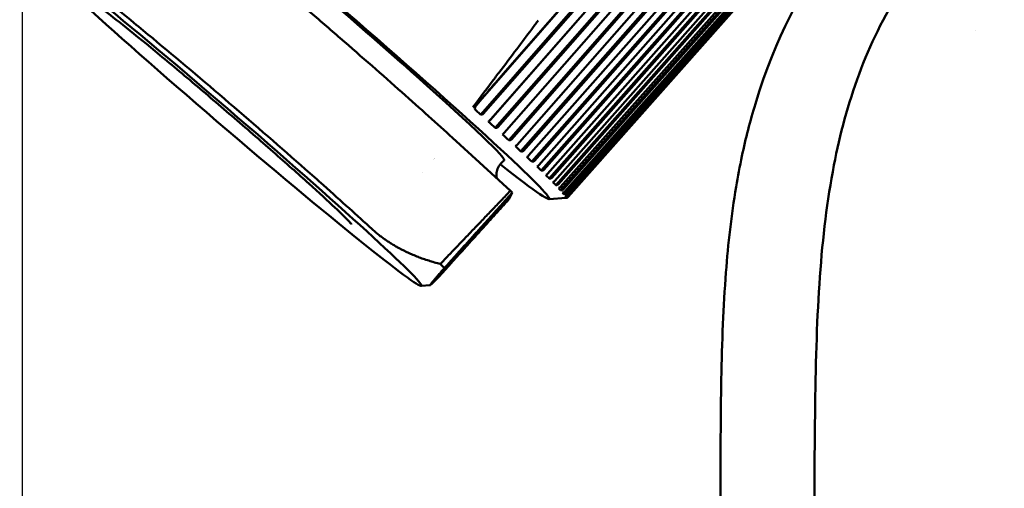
# Model space of a CAD drawing. Header units: millimetres. Extents: x 0 to 4686, y -120 to 1682.
# Tile 31 of 256: x 596 to 637, y 266 to 286. Entities that reach past the tile are written whole.
import ezdxf

# ---------------------------------------------------------------- set-up
doc = ezdxf.new("R2010")
doc.units = ezdxf.units.MM
doc.header["$LTSCALE"] = 2
doc.layers.add('Bemaßung (ISO)', color=7, linetype='Continuous', lineweight=25)
doc.layers.add('Sichtbar (ISO)', color=7, linetype='Continuous', lineweight=50)
doc.styles.add('Notiztext (DIN)', font='isocpeur.ttf')
doc.dimstyles.new('Standard (DIN)', dxfattribs={"dimscale": 2, "dimtxt": 3.5, "dimasz": 2.5, "dimexe": 2, "dimexo": 0.5, "dimgap": 0.5, "dimtad": 1, "dimrnd": 1e-08, "dimtxsty": 'Notiztext (DIN)', "dimcen": 0.09, "dimdle": 10, "dimclrd": 256, "dimclre": 256, "dimclrt": 256, "dimadec": 0, "dimazin": 0, "dimtfac": 1, "dimtmove": 0, "dimatfit": 3, "dimfxl": 1, "dimtolj": 1, "dimtzin": 0, "dimlwd": -1, "dimlwe": -1, "dimarcsym": 0})

# ---------------------------------------------------------------- blocks, each defined once
blk = doc.blocks.new('*D17')
at = {"layer": 'Bemaßung (ISO)', "transparency": 16777216}
for p, q in [((596.083, 287.968), (596.083, 76.975)), ((721.671, 131.59), (721.671, 76.975)), ((601.083, 80.975), (716.671, 80.975))]:
    blk.add_line(p, q, dxfattribs=at)
for points in [[(601.083, 81.808), (601.083, 80.142), (596.083, 80.975)], [(716.671, 81.808), (716.671, 80.142), (721.671, 80.975)]]:
    blk.add_solid(points, dxfattribs=at)
at = {"layer": 'Defpoints', "color": 0, "transparency": 16777216}
for p in [(596.083, 288.968), (721.671, 132.59), (721.671, 80.975)]:
    blk.add_point(p, dxfattribs=at)
at = {"layer": 'Bemaßung (ISO)', "transparency": 16777216, "insert": (646.822, 90.375), "char_height": 7, "attachment_point": 1, "style": 'Notiztext (DIN)'}
blk.add_mtext('\\A1;125,59', dxfattribs=at)

msp = doc.modelspace()

# ---------------------------------------------------------------- linework, layer by layer
at = {"layer": 'Sichtbar (ISO)'}
for p, q in [((615.0754, 282.2738), (625.8953, 294.6291)), ((615.1139, 281.7149), (626.1905, 294.3635)), ((626.239, 294.3194), (615.2223, 281.7394)), ((616.049, 283.3987), (625.8886, 294.6347)), ((615.4451, 281.4156), (626.5356, 294.0517)), ((615.5026, 281.4861), (626.533, 294.0538)), ((615.7196, 281.1664), (626.8101, 293.8025)), ((626.8589, 293.758), (615.8284, 281.1904)), ((616.0874, 280.9541), (627.1305, 293.5102)), ((616.2775, 280.6562), (627.3808, 293.2806)), ((627.4295, 293.236), (616.3863, 280.68)), ((616.6222, 280.4623), (627.6769, 293.0077)), ((616.7838, 280.1878), (627.8987, 292.8014)), ((627.947, 292.7569), (616.8922, 280.2116)), ((617.1034, 280.0141), (628.1685, 292.5498)), ((617.2351, 279.7643), (628.3604, 292.3682)), ((628.4079, 292.3241), (617.3428, 279.7885)), ((617.5278, 279.6125), (628.602, 292.1396)), ((617.6281, 279.3887), (628.7626, 291.984)), ((628.809, 291.9405), (617.7348, 279.4136)), ((617.8924, 279.2603), (628.9743, 291.7798)), ((617.9604, 279.0636), (629.1026, 291.6512)), ((629.1476, 291.6088), (618.0656, 279.0894)), ((618.1948, 278.9598), (629.283, 291.473)), ((618.2295, 278.791), (629.378, 291.3723)), ((629.4213, 291.3312), (618.333, 278.8181)), ((618.4328, 278.7132), (629.526, 291.2212)), ((618.4336, 278.573), (629.5871, 291.1492)), ((629.6284, 291.1096), (618.5352, 278.6017)), ((618.6049, 278.522), (629.7015, 291.0261)), ((618.5714, 278.4111), (629.7284, 290.9832)), ((618.6419, 278.3062), (629.8008, 290.8757)), ((629.7673, 290.9455), (618.6707, 278.4414)), ((618.7099, 278.3877), (629.8084, 290.8891)), ((629.8374, 290.7939), (618.7385, 278.2938)), ((629.8371, 290.84), (618.7386, 278.3386)), ((618.747, 278.3111), (629.8459, 290.8112)), ((635.6475, 285.1883), (635.6475, 285.1882)), ((615.719, 283.2493), (615.719, 283.2493)), ((615.7962, 283.3511), (615.7962, 283.3511)), ((614.8887, 282.0282), (615.0754, 282.2738)), ((615.1139, 281.7149), (615.1475, 281.7125)), ((615.4578, 281.4321), (615.4451, 281.4156)), ((615.7196, 281.1664), (615.7534, 281.1638)), ((616.04, 280.9022), (616.0256, 280.8872)), ((616.3477, 278.5517), (613.9453, 280.7436)), ((616.2775, 280.6562), (616.3113, 280.6535)), ((616.5724, 280.4126), (616.5563, 280.399)), ((616.7838, 280.1878), (616.8174, 280.1851)), ((617.0512, 279.9665), (617.0334, 279.9544)), ((617.2351, 279.7643), (617.2684, 279.7618)), ((612.6863, 279.3286), (612.6866, 279.3286)), ((617.4732, 279.567), (617.4537, 279.5563)), ((617.6281, 279.3887), (617.661, 279.3865)), ((617.8355, 279.2168), (617.8144, 279.2075)), ((617.9604, 279.0636), (617.9926, 279.0617)), ((618.1356, 278.9183), (618.113, 278.9104)), ((618.2295, 278.791), (618.261, 278.7897)), ((616.2994, 278.2146), (616.4267, 278.473)), ((618.3715, 278.6735), (618.3474, 278.667)), ((618.4336, 278.573), (618.4644, 278.5724)), ((618.5415, 278.4842), (618.516, 278.4789)), ((618.5714, 278.4111), (618.6012, 278.4111)), ((618.6446, 278.3516), (618.6177, 278.3475)), ((617.9544, 278.2044), (618.663, 278.2586)), ((618.6419, 278.3062), (618.6706, 278.3071)), ((618.6447, 278.2591), (618.6582, 278.2743)), ((618.6447, 278.2591), (618.6722, 278.261)), ((618.6799, 278.2766), (618.6518, 278.2737)), ((612.6412, 274.6048), (613.0154, 274.6334))]:
    msp.add_line(p, q, dxfattribs=at)
for centre, major_axis, ratio, start_param, end_param in [((608.4065, 286.4048), (-9.5607, 8.1949), 0.031426, 2.5017179, 6.9230601), ((608.4065, 286.4048), (7.6882, -6.5899), 0.031426, 6.274693, 9.4332702), ((608.3313, 291.1871), (9.3999, -8.3789), 0.0124969, 5.7313473, 5.7313496), ((614.9443, 281.9882), (-0.0553, -0.0661), 0.7940963, 4.7704173, 4.9608837), ((614.9883, 282.019), (-0.1132, -0.0906), 0.5559771, 5.360167, 6.3663323), ((624.0526, 290.9416), (-8.2744, -9.8251), 0.7412236, 6.2361746, 6.2751023), ((624.6316, 290.4134), (-8.3057, -9.7986), 0.6832912, 6.237011, 6.2759386), ((625.1589, 289.9269), (-8.334, -9.7746), 0.620695, 6.2374534, 6.276381), ((604.9049, 287.3431), (8.9173, -7.9487), 0.0124969, 5.9140288, 5.9140539), ((625.6311, 289.4854), (-8.3601, -9.7522), 0.5538626, 6.2375836, 6.2765113), ((626.0448, 289.0919), (-8.3848, -9.731), 0.4832505, 6.2374552, 6.2763828), ((626.3971, 288.7492), (-8.4086, -9.7105), 0.409341, 6.2371028, 6.2760305), ((626.6858, 288.4595), (-8.4318, -9.6904), 0.3326391, 6.2365482, 6.2754758), ((607.7914, 285.6872), (9.2092, -7.8936), 0.031426, 0.382795, 0.4066326), ((626.9089, 288.2248), (-8.4548, -9.6703), 0.2536686, 6.2358032, 6.2747308), ((627.0647, 288.0468), (-8.478, -9.6499), 0.1729691, 6.2348721, 6.2737997), ((627.1523, 287.9266), (-8.5016, -9.6291), 0.0910918, 6.2337522, 6.2726798), ((627.1711, 287.8651), (-8.526, -9.6075), 0.008596, 6.2324346, 6.2713622), ((605.0566, 282.4966), (9.0698, -7.7741), 0.031426, 0.3686506, 0.4202002)]:
    msp.add_ellipse(centre, major_axis=major_axis, ratio=ratio, start_param=start_param, end_param=end_param, dxfattribs=at)
msp.add_ellipse((604.3764, 281.7031), major_axis=(-8.2759, 7.0936), ratio=0.031426, dxfattribs=at)
for points, knots in [([(613.9453, 280.7436), (613.3146, 281.3191), (612.614, 281.95), (611.0453, 283.3435), (610.1881, 284.0961), (608.8501, 285.2561), (608.4058, 285.6392), (607.5158, 286.4017), (607.0697, 286.7815), (605.7209, 287.9234), (604.8496, 288.6516), (603.244, 289.9774), (602.5211, 290.566), (601.8651, 291.0928)], [0.0000018, 0.0000018, 0.0000018, 0.0000018, 0.3595293, 0.3595293, 0.7255846, 0.7255846, 0.9023674, 0.9023674, 1.079192, 1.079192, 1.4459233, 1.4459233, 1.8061074, 1.8061074, 1.8061074, 1.8061074]), ([(625.0713, 201.381), (625.0713, 202.4234), (625.0713, 203.8121), (625.0713, 208.5012), (625.0713, 209.5893), (625.0713, 215.4377), (625.0713, 218.0572), (625.0713, 224.5605), (625.0713, 227.947), (625.0713, 241.761), (625.0713, 242.0248), (625.0713, 254.4333), (625.0713, 256.9107), (625.0713, 264.8357), (625.067, 266.5586), (625.0833, 270.0291), (625.1024, 271.4727), (625.1988, 273.7359), (625.2395, 274.453), (625.3872, 276.3585), (625.5198, 277.5404), (625.7892, 279.1423), (625.8694, 279.5672), (626.1146, 280.7218), (626.2981, 281.4447), (627.3603, 284.9461), (628.4991, 286.9347), (629.4634, 288.3704)], [-1.9756987, -1.9756987, -1.9756987, -1.9756987, -1.9111881, -1.9111881, -1.8908384, -1.8908384, -1.8743767, -1.8743767, -1.8499053, -1.8499053, -1.7825271, -1.7825271, -1.6368805, -1.6368805, -1.3446736, -1.3446736, -1.0689606, -1.0689606, -0.9418202, -0.9418202, -0.7293136, -0.7293136, -0.6521888, -0.6521888, -0.5188491, -0.5188491, -0.000001, -0.000001, -0.000001, -0.000001]), ([(610.5912, 276.9735), (610.0048, 277.5098), (609.3305, 278.1181), (608.3414, 278.9983), (608.0879, 279.2231), (606.8334, 280.3306), (605.7626, 281.2628), (603.5944, 283.1203), (602.5123, 284.0325), (601.2335, 285.0953), (600.9743, 285.3098), (599.9607, 286.1452), (599.264, 286.7116), (598.6535, 287.2007)], [0.0000433, 0.0000433, 0.0000433, 0.0000433, 0.3349903, 0.3349903, 0.4462097, 0.4462097, 0.8730149, 0.8730149, 1.299822, 1.299822, 1.4110917, 1.4110917, 1.7461923, 1.7461923, 1.7461923, 1.7461923]), ([(628.9972, 269.6635), (629.05, 273.4993), (629.2104, 276.6982), (630.278, 282.1792), (631.1295, 284.7022), (632.5632, 286.883)], [-1.6717775, -1.6717775, -1.6717775, -1.6717775, -0.7830452, -0.7830452, -0.000001, -0.000001, -0.000001, -0.000001]), ([(609.7502, 277.1734), (609.7502, 277.1734), (609.7488, 277.1753), (609.7316, 277.1955), (609.6841, 277.2478), (609.4954, 277.4417), (609.306, 277.6265), (608.7736, 278.1284), (608.4049, 278.4671), (607.538, 279.2493), (607.0353, 279.6962), (605.9536, 280.6461), (605.3742, 281.1495), (604.1998, 282.1591), (603.6051, 282.6652), (602.4626, 283.6272), (601.915, 284.0831), (600.9253, 284.896), (600.4827, 285.2535), (599.7562, 285.8274), (599.4669, 286.048), (599.1978, 286.2419), (599.1352, 286.2846), (599.0872, 286.3156), (599.0782, 286.3209), (599.0782, 286.3209)], [3.304037, 3.304037, 3.304037, 3.304037, 3.3298156, 3.3298156, 3.4685177, 3.4685177, 3.7200071, 3.7200071, 4.0243299, 4.0243299, 4.3395055, 4.3395055, 4.6572411, 4.6572411, 4.9755917, 4.9755917, 5.2936275, 5.2936275, 5.6099121, 5.6099121, 5.9189393, 5.9189393, 6.0493389, 6.0493389, 6.1046356, 6.1046356, 6.1046356, 6.1046356]), ([(614.7907, 282.0219), (615.0985, 282.4294), (615.4042, 282.8341), (615.7086, 283.2355), (615.7626, 283.3069), (615.8166, 283.3781), (615.8706, 283.4492), (616.1204, 283.7785), (616.3689, 284.1058), (616.6152, 284.4319), (616.8218, 284.7055), (617.0268, 284.9784), (617.2304, 285.2503), (617.3219, 285.3724), (617.4131, 285.4944), (617.504, 285.6161)], [0, 0, 0, 0, 0.33333333, 0.33333333, 0.33333333, 0.39254205, 0.39254205, 0.39254205, 0.66666667, 0.66666667, 0.66666667, 0.89666259, 0.89666259, 0.89666259, 0.99999995, 0.99999995, 0.99999995, 0.99999995]), ([(616.049, 283.3987), (616.0177, 283.363), (615.9861, 283.3269), (615.8399, 283.1593), (615.7231, 283.0247), (615.4257, 282.6812), (615.2454, 282.472), (615.0754, 282.2738)], [-0.567598, -0.567598, -0.567598, -0.567598, -0.55406124, -0.55406124, -0.50522818, -0.50522818, -0.42973853, -0.42973853, -0.42973853, -0.42973853]), ([(615.1475, 281.7125), (615.1501, 281.7123), (615.1526, 281.7122), (615.1681, 281.712), (615.1835, 281.7147), (615.2051, 281.7242), (615.2152, 281.7314), (615.2223, 281.7394)], [-0.0079867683, -0.0079867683, -0.0079867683, -0.0079867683, -0.0072465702, -0.0072465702, -0.0033214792, -0.0033214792, -0.0001731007, -0.0001731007, -0.0001731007, -0.0001731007]), ([(615.5026, 281.4861), (615.4956, 281.4781), (615.4877, 281.4688), (615.4738, 281.4523), (615.4661, 281.4427), (615.4597, 281.4346), (615.4588, 281.4333), (615.4578, 281.4321)], [-0.0711820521, -0.0711820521, -0.0711820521, -0.0711820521, -0.0680336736, -0.0680336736, -0.0641085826, -0.0641085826, -0.0633683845, -0.0633683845, -0.0633683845, -0.0633683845]), ([(615.7534, 281.1638), (615.7559, 281.1636), (615.7585, 281.1634), (615.774, 281.1632), (615.7895, 281.1658), (615.8111, 281.1752), (615.8213, 281.1824), (615.8284, 281.1904)], [-0.0079867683, -0.0079867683, -0.0079867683, -0.0079867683, -0.0072465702, -0.0072465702, -0.0033214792, -0.0033214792, -0.0001731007, -0.0001731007, -0.0001731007, -0.0001731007]), ([(616.0874, 280.9541), (616.0803, 280.9461), (616.0722, 280.937), (616.0577, 280.9211), (616.0494, 280.912), (616.0423, 280.9046), (616.0412, 280.9034), (616.04, 280.9022)], [-0.0711820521, -0.0711820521, -0.0711820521, -0.0711820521, -0.0680336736, -0.0680336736, -0.0641085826, -0.0641085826, -0.0633683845, -0.0633683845, -0.0633683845, -0.0633683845]), ([(616.3113, 280.6535), (616.3139, 280.6533), (616.3164, 280.6532), (616.3319, 280.6529), (616.3474, 280.6554), (616.369, 280.6648), (616.3792, 280.672), (616.3863, 280.68)], [-0.0079867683, -0.0079867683, -0.0079867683, -0.0079867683, -0.0072465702, -0.0072465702, -0.0033214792, -0.0033214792, -0.0001731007, -0.0001731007, -0.0001731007, -0.0001731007]), ([(616.6222, 280.4623), (616.6151, 280.4543), (616.6068, 280.4454), (616.5917, 280.43), (616.5827, 280.4215), (616.5749, 280.4147), (616.5736, 280.4136), (616.5724, 280.4126)], [-0.0711820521, -0.0711820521, -0.0711820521, -0.0711820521, -0.0680336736, -0.0680336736, -0.0641085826, -0.0641085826, -0.0633683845, -0.0633683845, -0.0633683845, -0.0633683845]), ([(616.8174, 280.1851), (616.82, 280.1849), (616.8225, 280.1848), (616.838, 280.1845), (616.8534, 280.1871), (616.875, 280.1964), (616.8851, 280.2036), (616.8922, 280.2116)], [-0.0079867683, -0.0079867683, -0.0079867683, -0.0079867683, -0.0072465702, -0.0072465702, -0.0033214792, -0.0033214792, -0.0001731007, -0.0001731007, -0.0001731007, -0.0001731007]), ([(617.1034, 280.0141), (617.0964, 280.0061), (617.0879, 279.9974), (617.0721, 279.9825), (617.0625, 279.9746), (617.0539, 279.9684), (617.0526, 279.9674), (617.0512, 279.9665)], [-0.0711820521, -0.0711820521, -0.0711820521, -0.0711820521, -0.0680336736, -0.0680336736, -0.0641085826, -0.0641085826, -0.0633683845, -0.0633683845, -0.0633683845, -0.0633683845]), ([(616.0926, 279.8131), (616.0221, 279.765), (615.9536, 279.6985), (615.8524, 279.5528), (615.8186, 279.4761), (615.7761, 279.3282), (615.77, 279.2595), (615.7703, 279.1469), (615.7765, 279.1025), (615.7836, 279.0665)], [3.125047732, 3.125047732, 3.125047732, 3.125047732, 3.136742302, 3.136742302, 3.147908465, 3.147908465, 3.16057072, 3.16057072, 3.173347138, 3.173347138, 3.173347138, 3.173347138]), ([(617.2684, 279.7618), (617.2709, 279.7616), (617.2734, 279.7615), (617.2887, 279.7613), (617.3041, 279.7639), (617.3255, 279.7733), (617.3357, 279.7806), (617.3428, 279.7885)], [-0.0079867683, -0.0079867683, -0.0079867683, -0.0079867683, -0.0072465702, -0.0072465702, -0.0033214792, -0.0033214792, -0.0001731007, -0.0001731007, -0.0001731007, -0.0001731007]), ([(617.5278, 279.6125), (617.5207, 279.6045), (617.5121, 279.5959), (617.4957, 279.5816), (617.4855, 279.5742), (617.4762, 279.5686), (617.4747, 279.5678), (617.4732, 279.567)], [-0.0711820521, -0.0711820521, -0.0711820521, -0.0711820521, -0.0680336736, -0.0680336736, -0.0641085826, -0.0641085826, -0.0633683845, -0.0633683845, -0.0633683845, -0.0633683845]), ([(617.661, 279.3865), (617.6635, 279.3863), (617.666, 279.3862), (617.6811, 279.3862), (617.6963, 279.3889), (617.7176, 279.3984), (617.7277, 279.4056), (617.7348, 279.4136)], [-0.0079867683, -0.0079867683, -0.0079867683, -0.0079867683, -0.0072465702, -0.0072465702, -0.0033214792, -0.0033214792, -0.0001731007, -0.0001731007, -0.0001731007, -0.0001731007]), ([(617.8924, 279.2603), (617.8853, 279.2523), (617.8765, 279.2438), (617.8595, 279.2301), (617.8487, 279.2232), (617.8387, 279.2182), (617.8371, 279.2175), (617.8355, 279.2168)], [-0.0711820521, -0.0711820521, -0.0711820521, -0.0711820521, -0.0680336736, -0.0680336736, -0.0641085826, -0.0641085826, -0.0633683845, -0.0633683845, -0.0633683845, -0.0633683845]), ([(617.9926, 279.0617), (617.9951, 279.0616), (617.9975, 279.0615), (618.0124, 279.0616), (618.0274, 279.0645), (618.0485, 279.0742), (618.0585, 279.0814), (618.0656, 279.0894)], [-0.0079867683, -0.0079867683, -0.0079867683, -0.0079867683, -0.0072465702, -0.0072465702, -0.0033214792, -0.0033214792, -0.0001731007, -0.0001731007, -0.0001731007, -0.0001731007]), ([(618.1948, 278.9598), (618.1877, 278.9518), (618.1787, 278.9435), (618.1611, 278.9303), (618.1497, 278.9239), (618.139, 278.9195), (618.1373, 278.9189), (618.1356, 278.9183)], [-0.0711820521, -0.0711820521, -0.0711820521, -0.0711820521, -0.0680336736, -0.0680336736, -0.0641085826, -0.0641085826, -0.0633683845, -0.0633683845, -0.0633683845, -0.0633683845]), ([(618.261, 278.7897), (618.2634, 278.7897), (618.2658, 278.7896), (618.2804, 278.79), (618.2951, 278.793), (618.316, 278.8028), (618.3259, 278.8102), (618.333, 278.8181)], [-0.0079867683, -0.0079867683, -0.0079867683, -0.0079867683, -0.0072465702, -0.0072465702, -0.0033214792, -0.0033214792, -0.0001731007, -0.0001731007, -0.0001731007, -0.0001731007]), ([(618.4328, 278.7132), (618.4257, 278.7052), (618.4165, 278.697), (618.3984, 278.6843), (618.3865, 278.6784), (618.3751, 278.6746), (618.3733, 278.6741), (618.3715, 278.6735)], [-0.0711820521, -0.0711820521, -0.0711820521, -0.0711820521, -0.0680336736, -0.0680336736, -0.0641085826, -0.0641085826, -0.0633683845, -0.0633683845, -0.0633683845, -0.0633683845]), ([(618.4644, 278.5724), (618.4667, 278.5723), (618.469, 278.5723), (618.4832, 278.573), (618.4976, 278.5762), (618.5182, 278.5863), (618.5281, 278.5937), (618.5352, 278.6017)], [-0.0079867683, -0.0079867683, -0.0079867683, -0.0079867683, -0.0072465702, -0.0072465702, -0.0033214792, -0.0033214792, -0.0001731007, -0.0001731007, -0.0001731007, -0.0001731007]), ([(618.6049, 278.522), (618.5978, 278.5141), (618.5885, 278.506), (618.5698, 278.4938), (618.5574, 278.4883), (618.5454, 278.4851), (618.5435, 278.4846), (618.5415, 278.4842)], [-0.0711820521, -0.0711820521, -0.0711820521, -0.0711820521, -0.0680336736, -0.0680336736, -0.0641085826, -0.0641085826, -0.0633683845, -0.0633683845, -0.0633683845, -0.0633683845]), ([(618.6012, 278.4111), (618.6035, 278.4111), (618.6057, 278.4112), (618.6195, 278.4121), (618.6336, 278.4157), (618.6538, 278.426), (618.6636, 278.4335), (618.6707, 278.4414)], [-0.0079867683, -0.0079867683, -0.0079867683, -0.0079867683, -0.0072465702, -0.0072465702, -0.0033214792, -0.0033214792, -0.0001731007, -0.0001731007, -0.0001731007, -0.0001731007]), ([(618.7099, 278.3877), (618.7027, 278.3797), (618.6933, 278.3718), (618.6742, 278.36), (618.6612, 278.355), (618.6487, 278.3523), (618.6466, 278.3519), (618.6446, 278.3516)], [-0.0711820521, -0.0711820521, -0.0711820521, -0.0711820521, -0.0680336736, -0.0680336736, -0.0641085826, -0.0641085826, -0.0633683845, -0.0633683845, -0.0633683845, -0.0633683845]), ([(618.663, 278.2586), (618.6655, 278.2588), (618.6681, 278.259), (618.6735, 278.2598), (618.6763, 278.2602), (618.682, 278.2614), (618.6849, 278.2621), (618.6909, 278.2638), (618.694, 278.2648), (618.7004, 278.2671), (618.7036, 278.2685), (618.7069, 278.27)], [3.102093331, 3.102093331, 3.102093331, 3.102093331, 3.105587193, 3.105587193, 3.109081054, 3.109081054, 3.112574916, 3.112574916, 3.116068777, 3.116068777, 3.119562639, 3.119562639, 3.119562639, 3.119562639]), ([(618.6706, 278.3071), (618.6728, 278.3072), (618.675, 278.3073), (618.6883, 278.3086), (618.702, 278.3124), (618.7218, 278.3231), (618.7315, 278.3307), (618.7386, 278.3386)], [-0.0079867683, -0.0079867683, -0.0079867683, -0.0079867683, -0.0072465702, -0.0072465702, -0.0033214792, -0.0033214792, -0.0001731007, -0.0001731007, -0.0001731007, -0.0001731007]), ([(618.6722, 278.261), (618.6743, 278.2611), (618.6764, 278.2613), (618.6892, 278.263), (618.7024, 278.2672), (618.7218, 278.2782), (618.7314, 278.2859), (618.7385, 278.2938)], [-0.0079867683, -0.0079867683, -0.0079867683, -0.0079867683, -0.0072465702, -0.0072465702, -0.0033214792, -0.0033214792, -0.0001731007, -0.0001731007, -0.0001731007, -0.0001731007]), ([(618.747, 278.3111), (618.7399, 278.3032), (618.7303, 278.2954), (618.7107, 278.2839), (618.6973, 278.2793), (618.6842, 278.2771), (618.6821, 278.2769), (618.6799, 278.2766)], [-0.0711820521, -0.0711820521, -0.0711820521, -0.0711820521, -0.0680336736, -0.0680336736, -0.0641085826, -0.0641085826, -0.0633683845, -0.0633683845, -0.0633683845, -0.0633683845]), ([(628.9972, 269.6635), (628.9407, 265.5634), (628.9717, 259.1302), (629.0051, 244.9005), (629.012, 241.0761), (629.0189, 233.4145), (629.019, 229.6177), (629.0173, 225.8093)], [0.00002, 0.00002, 0.00002, 0.00002, 1.2301293, 1.2301293, 1.669816, 1.669816, 2.1037091, 2.1037091, 2.1037091, 2.1037091])]:
    msp.add_open_spline(points, degree=3, knots=knots, dxfattribs=at)
for points, weights in [([(614.8797, 281.9235), (614.9948, 281.8169), (615.1139, 281.7149)], [1.69322830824, 1.69337500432, 1.69312184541]), ([(613.437, 275.515), (614.8573, 276.9952), (616.3477, 278.5517)], [1.00015187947, 1.00025748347, 1.00009122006]), ([(616.4267, 278.473), (614.9792, 276.8697), (613.6051, 275.3475)], [1.00009573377, 1.0002702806, 1.00015667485]), ([(613.4842, 275.1022), (614.8552, 276.6179), (616.2994, 278.2146)], [1.00015667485, 1.0002702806, 1.00009573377]), ([(613.437, 275.515), (611.6923, 275.9692), (610.5912, 276.9735)], [1.2314661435, 1.27927491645, 1.27927488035]), ([(613.4842, 275.1022), (612.5227, 274.0939), (613.6051, 275.3475)], [1.23096562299, 1.32029098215, 1.23096562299])]:
    msp.add_rational_spline(points, weights, degree=2, dxfattribs=at)

# ---------------------------------------------------------------- dimensions: what is measured, and where the dimension line sits
at = {"layer": 'Bemaßung (ISO)'}
dim = msp.add_linear_dim(base=(721.6713, 80.975), p1=(596.0834, 288.9681), p2=(721.6713, 132.5902), angle=180, dimstyle='Standard (DIN)', override={"dimgap": 0.5, "dimdec": 2, "dimtol": 0, "dimlim": 0, "dimtp": 0, "dimtm": 0, "dimtdec": 2, "dimtofl": 0, "dimatfit": 1}, dxfattribs=at)
dim.commit()
dim.dimension.update_dxf_attribs({"geometry": '*D17', "text_midpoint": (658.8972, 80.975), "dimtype": 160})

doc.saveas('drawing.dxf')
